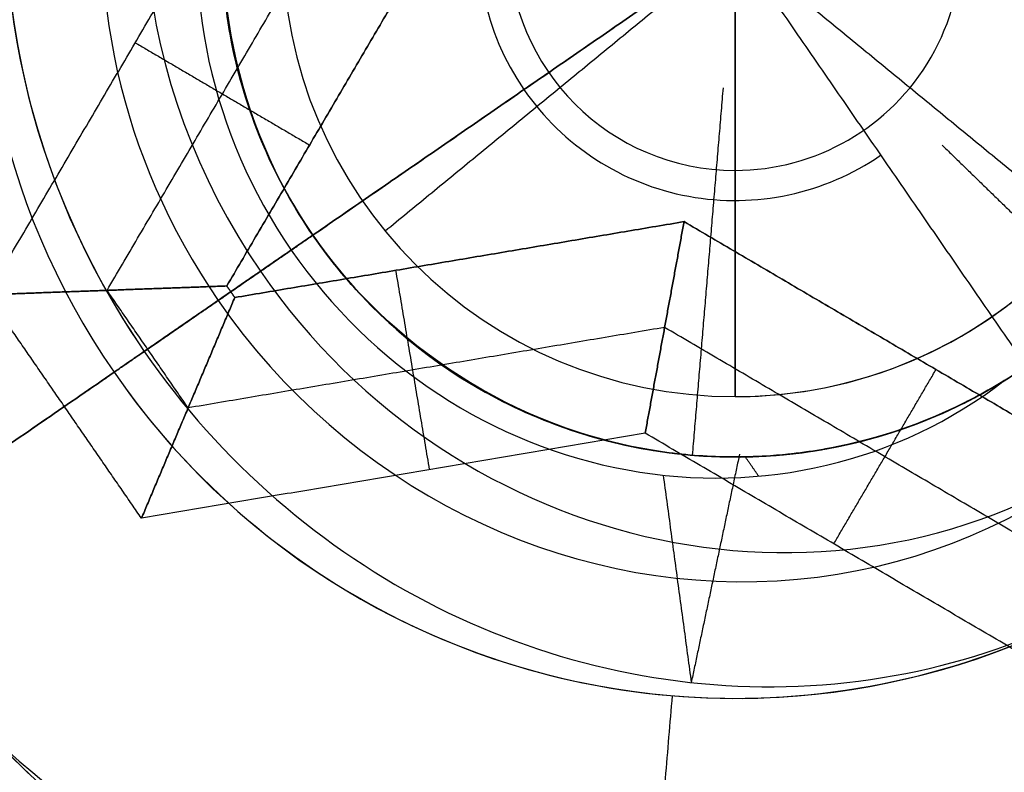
# Model space of a CAD drawing. Header units: millimetres. Extents: x -5.9 to 8.2, y -1.3 to -0.5.
# Tile 6 of 107: x -5.4027 to -5.3864, y -0.871 to -0.8585. Entities that reach past the tile are written whole.
import ezdxf

# ---------------------------------------------------------------- set-up
doc = ezdxf.new("R2010")
doc.units = ezdxf.units.MM
doc.header["$MEASUREMENT"] = 0
for name, color, linetype, true_color in [('IGES level 1', 7, 'Continuous', 0xffffff), ('IGES level 11', 7, 'Continuous', 0xffffff), ('IGES level 26', 7, 'Continuous', 0xcbd2ef)]:
    doc.layers.add(name, color=color, linetype=linetype, true_color=true_color)

msp = doc.modelspace()

# ---------------------------------------------------------------- linework, layer by layer
at = {"layer": 'IGES level 1'}
for centre, radius, start, end in [((-5.36583993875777, -0.8582795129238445, -10.16994323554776), 0.07600000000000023, 90, 270), ((-5.36583993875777, -0.8582795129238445, -10.16994323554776), 0.07600000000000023, 90, 270), ((-5.36583993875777, -0.8582795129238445, -10.14974041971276), 0.07599999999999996, 90.0000000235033, 269.9999999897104), ((-5.390839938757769, -0.8572795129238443, -10.26994323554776), 0.007500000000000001, 90, 270), ((-5.390839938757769, -0.8572795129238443, -10.16994323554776), 0.007500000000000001, 90, 270), ((-5.390839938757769, -0.8572795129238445, -10.21994323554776), 0.007499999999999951, 90.00000002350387, 269.9999999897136), ((-5.390839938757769, -0.8572795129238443, -10.26994323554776), 0.007500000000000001, 90, 270), ((-5.390839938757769, -0.8572795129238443, -10.16994323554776), 0.007500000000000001, 90, 270), ((-5.390839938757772, -0.8572795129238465, -10.16994323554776), 0.007500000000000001, 270, 90), ((-5.390839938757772, -0.8572795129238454, -10.26994323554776), 0.007500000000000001, 270, 90), ((-5.390839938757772, -0.8572795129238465, -10.16994323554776), 0.007500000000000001, 270, 90), ((-5.390839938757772, -0.8572795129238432, -10.26994323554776), 0.007500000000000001, 270, 90), ((-5.390839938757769, -0.8572795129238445, -10.21994323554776), 0.007499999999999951, 270, 90.00000002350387), ((-5.390839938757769, -0.8572795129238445, -10.27219646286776), 0.003750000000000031, 90.00000002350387, 270), ((-5.390839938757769, -0.8572795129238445, -10.27219646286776), 0.003750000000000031, 270, 90.00000002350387)]:
    msp.add_arc(centre, radius, start, end, dxfattribs=at)
for knots in [[0, 0, 0, 0, 0.250000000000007, 0.250000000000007, 0.375000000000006, 0.375000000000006, 0.500000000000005, 0.500000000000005, 0.625000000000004, 0.625000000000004, 0.750000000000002, 0.750000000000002, 0.875000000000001, 0.875000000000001, 1, 1, 1, 1], [4.141592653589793, 4.141592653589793, 4.141592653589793, 4.141592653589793, 4.3915926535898, 4.3915926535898, 4.516592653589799, 4.516592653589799, 4.641592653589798, 4.641592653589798, 4.766592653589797, 4.766592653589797, 4.891592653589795, 4.891592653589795, 5.016592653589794, 5.016592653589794, 5.141592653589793, 5.141592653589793, 5.141592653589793, 5.141592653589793]]:
    msp.add_open_spline([(-5.36583993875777, -0.9342795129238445, -10.14494593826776), (-5.386129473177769, -0.9342795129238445, -10.14494593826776), (-5.405654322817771, -0.9259488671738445, -10.14118365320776), (-5.426553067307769, -0.9050448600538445, -10.13535306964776), (-5.43215131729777, -0.8967448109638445, -10.13345355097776), (-5.43986452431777, -0.8782078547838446, -10.13071814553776), (-5.441851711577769, -0.8682114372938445, -10.12993876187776), (-5.44182806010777, -0.8481682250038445, -10.12994774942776), (-5.439779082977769, -0.8381094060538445, -10.13074914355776), (-5.43215354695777, -0.8198563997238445, -10.13345205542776), (-5.42650699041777, -0.8114631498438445, -10.13536655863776), (-5.41262842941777, -0.7975909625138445, -10.13923729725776), (-5.404269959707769, -0.7919625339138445, -10.14121392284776), (-5.38592148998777, -0.7843096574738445, -10.14407996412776), (-5.375982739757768, -0.7822795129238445, -10.14494593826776), (-5.36583993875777, -0.7822795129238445, -10.14494593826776)], degree=3, knots=knots, dxfattribs=at)
for points in [[(-5.390839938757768, -0.8572795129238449, -10.27444969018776), (-5.393738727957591, -0.8596584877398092, -10.27219646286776), (-5.396637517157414, -0.8620374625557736, -10.26994323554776)], [(-5.390839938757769, -0.8572795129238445, -10.27444969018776), (-5.390839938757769, -0.8610295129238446, -10.27219646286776), (-5.390839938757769, -0.8647795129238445, -10.26994323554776)], [(-5.390839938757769, -0.8647795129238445, -10.26994323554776), (-5.390839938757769, -0.8610295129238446, -10.27219646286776), (-5.390839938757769, -0.8572795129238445, -10.27444969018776)], [(-5.390839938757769, -0.8572795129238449, -10.27444969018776), (-5.387941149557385, -0.8596584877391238, -10.27219646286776), (-5.385042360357, -0.8620374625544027, -10.26994323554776)], [(-5.396637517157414, -0.8620374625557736, -10.26994323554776), (-5.396637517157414, -0.8620374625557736, -10.21994323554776), (-5.396637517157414, -0.8620374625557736, -10.16994323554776)], [(-5.390839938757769, -0.8647795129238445, -10.26994323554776), (-5.390839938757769, -0.8647795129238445, -10.21994323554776), (-5.390839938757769, -0.8647795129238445, -10.16994323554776)], [(-5.390839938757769, -0.8647795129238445, -10.16994323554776), (-5.390839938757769, -0.8647795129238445, -10.21994323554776), (-5.390839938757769, -0.8647795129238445, -10.26994323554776)]]:
    msp.add_open_spline(points, degree=2, dxfattribs=at)
at = {"layer": 'IGES level 11'}
for centre, radius, start, end in [((-5.36583993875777, -0.8582795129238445, -10.15494323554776), 0.073, 90, 270), ((-5.36583993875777, -0.8582795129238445, -10.16994323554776), 0.073, 90, 270), ((-5.36583993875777, -0.8582795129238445, -10.16244323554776), 0.07299999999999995, 90.000000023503, 269.9999999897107), ((-5.36583993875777, -0.8582795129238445, -10.16994323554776), 0.073, 90, 270), ((-5.36583993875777, -0.8582795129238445, -10.15494323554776), 0.073, 90, 270), ((-5.390839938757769, -0.8586958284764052, -10.1549432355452), 0.03150000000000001, 90, 270), ((-5.390839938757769, -0.8586958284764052, -10.1549432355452), 0.03150000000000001, 90, 270), ((-5.390839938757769, -0.8586958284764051, -10.1549432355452), 0.03150000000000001, 270, 90), ((-5.390839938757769, -0.8586958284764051, -10.1549432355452), 0.03150000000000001, 270, 90), ((-5.390839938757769, -0.8586958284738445, -10.16219323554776), 0.02424999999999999, 90.00000002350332, 269.999999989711), ((-5.390839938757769, -0.8586958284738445, -10.16219323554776), 0.02424999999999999, 270, 90.00000001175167), ((-5.390839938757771, -0.8586958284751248, -10.16944323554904), 0.0169999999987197, 90, 270.000000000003), ((-5.390839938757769, -0.8586958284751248, -10.16994323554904), 0.0169999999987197, 90, 270), ((-5.390839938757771, -0.8586958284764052, -10.1694432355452), 0.017, 90, 270), ((-5.390839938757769, -0.8586958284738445, -10.16969323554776), 0.01700000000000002, 90.00000002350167, 269.9999999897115), ((-5.390839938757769, -0.8586958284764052, -10.1699432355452), 0.017, 90, 270), ((-5.390839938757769, -0.8586958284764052, -10.1699432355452), 0.017, 270, 90), ((-5.390839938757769, -0.8586958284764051, -10.1694432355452), 0.017, 270, 90), ((-5.390839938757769, -0.8586958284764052, -10.16994323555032), 0.017, 270, 90), ((-5.390839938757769, -0.8586958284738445, -10.16969323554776), 0.01700000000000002, 270, 90.00000001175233), ((-5.390839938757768, -0.8586958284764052, -10.16944323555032), 0.017, 270, 90)]:
    msp.add_arc(centre, radius, start, end, dxfattribs=at)
at = {"layer": 'IGES level 26'}
for centre, radius, start, end in [((-5.390839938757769, -0.8572795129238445, -10.15494323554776), 0.0235, 34.58554460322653, 214.5855446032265), ((-5.390839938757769, -0.8572795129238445, -10.15494323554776), 0.02350000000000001, 34.58554460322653, 214.5855446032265), ((-5.390839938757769, -0.8572795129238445, -10.15894323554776), 0.0235, 34.58554460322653, 214.5855446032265), ((-5.390839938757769, -0.8572795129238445, -10.15694323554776), 0.02350000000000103, 34.58554462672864, 214.585544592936), ((-5.390839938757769, -0.8572795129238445, -10.15894323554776), 0.02350000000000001, 34.58554460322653, 214.5855446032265), ((-5.390839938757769, -0.8572795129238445, -10.16444323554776), 0.0180000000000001, 34.58554462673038, 214.5855445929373), ((-5.390839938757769, -0.8572795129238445, -10.15894323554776), 0.02350000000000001, 214.5855446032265, 34.58554460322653), ((-5.390839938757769, -0.8572795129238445, -10.15894323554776), 0.02350000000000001, 214.5855446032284, 34.58554460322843), ((-5.390839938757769, -0.8572795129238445, -10.15494323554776), 0.02350000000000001, 214.5855446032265, 34.58554460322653), ((-5.390839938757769, -0.8572795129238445, -10.15694323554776), 0.02350000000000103, 214.5855446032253, 34.58554462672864), ((-5.390839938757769, -0.8572795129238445, -10.15494323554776), 0.02350000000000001, 214.5855446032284, 34.58554460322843), ((-5.390839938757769, -0.8572795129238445, -10.16994323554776), 0.0125, 34.58554460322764, 214.5855446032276), ((-5.390839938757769, -0.8572795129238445, -10.16994323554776), 0.0125, 34.58554460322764, 214.5855446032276), ((-5.390839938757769, -0.8572795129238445, -10.19494323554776), 0.0125, 34.58554460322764, 214.5855446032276), ((-5.390839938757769, -0.8572795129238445, -10.18244323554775), 0.01249999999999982, 34.58554462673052, 214.5855445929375), ((-5.390839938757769, -0.8572795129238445, -10.19494323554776), 0.0125, 34.58554460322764, 214.5855446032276), ((-5.390839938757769, -0.8572795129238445, -10.16444323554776), 0.0180000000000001, 214.585544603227, 34.58554461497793), ((-5.390839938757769, -0.8572795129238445, -10.22994323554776), 0.0085, 34.58554460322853, 214.5855446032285), ((-5.390839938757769, -0.8572795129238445, -10.21694323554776), 0.008500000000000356, 34.58554462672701, 214.5855445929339), ((-5.390839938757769, -0.8572795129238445, -10.20594323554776), 0.008500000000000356, 34.58554462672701, 214.5855445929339), ((-5.390839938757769, -0.8572795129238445, -10.19494323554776), 0.0085, 34.58554460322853, 214.5855446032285), ((-5.390839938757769, -0.8572795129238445, -10.19494323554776), 0.008500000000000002, 34.58554460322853, 214.5855446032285), ((-5.390839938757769, -0.8572795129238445, -10.22994323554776), 0.008500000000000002, 34.58554460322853, 214.5855446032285), ((-5.390839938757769, -0.8572795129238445, -10.22624132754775), 0.008500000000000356, 96.8719803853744, 214.5855445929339), ((-5.390839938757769, -0.8572795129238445, -10.19494323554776), 0.0125, 214.5855446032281, 34.58554460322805), ((-5.390839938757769, -0.8572795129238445, -10.16994323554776), 0.0125, 214.5855446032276, 34.58554460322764), ((-5.390839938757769, -0.8572795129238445, -10.18244323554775), 0.01249999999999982, 214.5855446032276, 34.58554462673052), ((-5.390839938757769, -0.8572795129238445, -10.16994323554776), 0.0125, 214.5855446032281, 34.58554460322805), ((-5.390839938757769, -0.8572795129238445, -10.19494323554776), 0.0125, 214.5855446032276, 34.58554460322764), ((-5.390839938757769, -0.8572795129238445, -10.22994323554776), 0.008500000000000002, 214.5855446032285, 34.58554460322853), ((-5.390839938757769, -0.8572795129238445, -10.19494323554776), 0.008500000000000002, 214.5855446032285, 34.58554460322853), ((-5.390839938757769, -0.8572795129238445, -10.20594323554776), 0.008500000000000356, 214.5855446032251, 34.58554462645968), ((-5.390839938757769, -0.8572795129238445, -10.21694323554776), 0.008500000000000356, 214.5855446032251, 34.58554462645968), ((-5.390839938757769, -0.8572795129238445, -10.22994323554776), 0.008500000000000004, 214.5855446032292, 34.58554460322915), ((-5.390839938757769, -0.8572795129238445, -10.19494323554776), 0.008500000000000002, 214.5855446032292, 34.58554460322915), ((-5.390839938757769, -0.8572795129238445, -10.24244323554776), 0.004249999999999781, 34.58554462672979, 214.5855446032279), ((-5.390839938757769, -0.8572795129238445, -10.24244323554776), 0.004249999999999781, 214.5855446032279, 304.5855446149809), ((-5.390839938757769, -0.8572795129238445, -10.22624132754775), 0.008500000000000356, 214.5855446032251, 333.9687805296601)]:
    msp.add_arc(centre, radius, start, end, dxfattribs=at)
at = {"layer": 'IGES level 26', "extrusion": (0.2534221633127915, 0.1747298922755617, 0.9514445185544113)}
for centre in [(2.35425437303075, 1.53899033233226, -11.24203825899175), (2.35425437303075, 1.542376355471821, -11.23157236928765), (2.35425437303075, 1.545762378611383, -11.22110647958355)]:
    msp.add_arc(centre, 0.0125, 270, 90, dxfattribs=at)
at = {"layer": 'IGES level 26', "extrusion": (0.2534221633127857, 0.1747298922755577, 0.9514445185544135)}
for centre in [(2.35425437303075, 1.545762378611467, -11.22110647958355), (2.35425437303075, 1.542376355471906, -11.23157236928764), (2.35425437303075, 1.538990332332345, -11.24203825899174)]:
    msp.add_arc(centre, 0.0125, 270, 90.00000000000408, dxfattribs=at)
at = {"layer": 'IGES level 26', "extrusion": (0.2534221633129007, 0.1747298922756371, 0.9514445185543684)}
for start, end in [(270.000000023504, 89.99999998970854), (90, 270.0000000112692)]:
    msp.add_arc((2.354254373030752, 1.538990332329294, -11.2434216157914), 0.01048784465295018, start, end, dxfattribs=at)
at = {"layer": 'IGES level 26', "extrusion": (0.2534221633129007, 0.1747298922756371, 0.9514445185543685)}
for start, end in [(270.0000000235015, 89.99999998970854), (90, 270.0000000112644)]:
    msp.add_arc((2.354254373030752, 1.542376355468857, -11.2329557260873), 0.01048784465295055, start, end, dxfattribs=at)
at = {"layer": 'IGES level 26', "extrusion": (0.2534221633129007, 0.1747298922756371, 0.9514445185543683)}
for start, end in [(270.0000000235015, 89.99999998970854), (90, 270.0000000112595)]:
    msp.add_arc((2.354254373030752, 1.545762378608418, -11.22248983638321), 0.01048784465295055, start, end, dxfattribs=at)
at = {"layer": 'IGES level 26', "extrusion": (0.2534221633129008, 0.1747298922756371, 0.9514445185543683)}
for centre, radius, start, end in [((2.35425437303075, 1.545762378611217, -11.21972312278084), 0.01048784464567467, 269.9999999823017, 89.99999999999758), ((2.35425437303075, 1.542376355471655, -11.23018901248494), 0.01048784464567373, 269.9999999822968, 90), ((2.35425437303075, 1.538990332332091, -11.24065490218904), 0.01048784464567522, 269.9999999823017, 89.99999999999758), ((2.35425437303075, 1.538990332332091, -11.24065490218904), 0.01048784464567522, 90.00000001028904, 269.9999999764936), ((2.35425437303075, 1.542376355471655, -11.23018901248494), 0.01048784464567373, 90.00000001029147, 269.9999999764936), ((2.35425437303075, 1.545762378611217, -11.21972312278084), 0.01048784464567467, 90.00000001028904, 269.9999999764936)]:
    msp.add_arc(centre, radius, start, end, dxfattribs=at)
at = {"layer": 'IGES level 26', "extrusion": (0.2534221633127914, 0.1747298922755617, 0.9514445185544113)}
for centre in [(2.354254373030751, 1.545762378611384, -11.22110647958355), (2.354254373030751, 1.542376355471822, -11.23157236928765), (2.354254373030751, 1.538990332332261, -11.24203825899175)]:
    msp.add_arc(centre, 0.0125, 89.99999999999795, 270, dxfattribs=at)
at = {"layer": 'IGES level 26', "extrusion": (0.2534221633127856, 0.1747298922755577, 0.9514445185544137)}
for centre in [(2.354254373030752, 1.538990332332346, -11.24203825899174), (2.354254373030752, 1.542376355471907, -11.23157236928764), (2.354254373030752, 1.545762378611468, -11.22110647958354)]:
    msp.add_arc(centre, 0.0125, 90, 270.000000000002, dxfattribs=at)
at = {"layer": 'IGES level 26', "extrusion": (0.2534221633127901, 0.1747298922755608, 0.9514445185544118)}
msp.add_arc((2.354254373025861, 1.538990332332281, -11.24478825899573), 0.008500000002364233, 357.0747289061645, 90.000000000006, dxfattribs=at)
at = {"layer": 'IGES level 26', "extrusion": (0.2534221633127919, 0.174729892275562, 0.951444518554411)}
for centre, radius in [((2.35425437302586, 1.542376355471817, -11.23432236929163), 0.008500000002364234), ((2.35425437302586, 1.545762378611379, -11.22385647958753), 0.008500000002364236)]:
    msp.add_arc(centre, radius, 357.0747289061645, 90, dxfattribs=at)
at = {"layer": 'IGES level 26', "extrusion": (0.2534207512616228, 0.1747289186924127, 0.9514450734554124)}
msp.add_arc((2.354254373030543, 1.539010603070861, -11.24478546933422), 0.008500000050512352, 357.0747427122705, 89.99999998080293, dxfattribs=at)
at = {"layer": 'IGES level 26', "extrusion": (0.2534207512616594, 0.1747289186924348, 0.9514450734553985)}
msp.add_arc((2.354254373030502, 1.542396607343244, -11.23431957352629), 0.008500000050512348, 357.0747427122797, 89.99999998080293, dxfattribs=at)
at = {"layer": 'IGES level 26', "extrusion": (0.2534207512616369, 0.1747289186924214, 0.951445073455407)}
msp.add_arc((2.354254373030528, 1.545782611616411, -11.22385367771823), 0.008500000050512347, 357.0747427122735, 89.99999998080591, dxfattribs=at)
at = {"layer": 'IGES level 26', "extrusion": (0.2534207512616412, 0.1747289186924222, 0.9514450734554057)}
msp.add_arc((2.354254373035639, 1.545782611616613, -11.22385367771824), 0.008500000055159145, 90.00000000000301, 182.9252572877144, dxfattribs=at)
at = {"layer": 'IGES level 26', "extrusion": (0.2534207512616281, 0.1747289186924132, 0.951445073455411)}
msp.add_arc((2.354254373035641, 1.54239660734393, -11.23431957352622), 0.008500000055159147, 90, 182.9252572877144, dxfattribs=at)
at = {"layer": 'IGES level 26', "extrusion": (0.2534207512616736, 0.1747289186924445, 0.9514450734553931)}
msp.add_arc((2.354254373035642, 1.539010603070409, -11.24478546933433), 0.008500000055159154, 89.99999999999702, 182.9252572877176, dxfattribs=at)
at = {"layer": 'IGES level 26', "extrusion": (0.2534221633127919, 0.1747298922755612, 0.9514445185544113)}
msp.add_arc((2.35425437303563, 1.53899033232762, -11.24478825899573), 0.008500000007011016, 90.00000006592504, 182.9252711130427, dxfattribs=at)
at = {"layer": 'IGES level 26', "extrusion": (0.2534221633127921, 0.1747298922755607, 0.9514445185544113)}
msp.add_arc((2.354254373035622, 1.542376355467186, -11.23432236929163), 0.008500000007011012, 90.00000006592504, 182.9252711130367, dxfattribs=at)
at = {"layer": 'IGES level 26', "extrusion": (0.2534221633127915, 0.1747298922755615, 0.9514445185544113)}
msp.add_arc((2.354254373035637, 1.545762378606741, -11.22385647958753), 0.008500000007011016, 90.00000006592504, 182.9252711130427, dxfattribs=at)
at = {"layer": 'IGES level 26'}
for points in [[(-5.396601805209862, -0.8489227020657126, -10.16744323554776), (-5.39083993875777, -0.8572795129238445, -10.16744323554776), (-5.385078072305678, -0.8656363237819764, -10.16744323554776)], [(-5.382483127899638, -0.8515176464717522, -10.16744323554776), (-5.39083993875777, -0.8572795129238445, -10.16744323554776), (-5.399196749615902, -0.8630413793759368, -10.16744323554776)], [(-5.403231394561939, -0.8630902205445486, -10.15494323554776), (-5.401088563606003, -0.8594399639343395, -10.15494323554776), (-5.398945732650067, -0.8557897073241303, -10.15494323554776)], [(-5.403231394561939, -0.8630902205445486, -10.15494323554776), (-5.401088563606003, -0.8594399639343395, -10.15494323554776), (-5.398945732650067, -0.8557897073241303, -10.15494323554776)], [(-5.401247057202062, -0.8630179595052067, -10.16119323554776), (-5.399219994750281, -0.8595649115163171, -10.16119323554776), (-5.397192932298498, -0.8561118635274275, -10.16119323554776)], [(-5.395440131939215, -0.8564340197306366, -10.16744323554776), (-5.39735142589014, -0.8596898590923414, -10.16744323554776), (-5.399262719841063, -0.8629456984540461, -10.16744323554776)], [(-5.399262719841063, -0.8629456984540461, -10.16744323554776), (-5.39735142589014, -0.8596898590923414, -10.16744323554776), (-5.395440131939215, -0.8564340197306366, -10.16744323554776)], [(-5.397837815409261, -0.8621044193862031, -10.22994323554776), (-5.394338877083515, -0.8596919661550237, -10.24244323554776), (-5.390839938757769, -0.8572795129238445, -10.25494323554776)], [(-5.390839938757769, -0.8572795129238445, -10.25494323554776), (-5.394338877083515, -0.8596919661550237, -10.24244323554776), (-5.397837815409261, -0.8621044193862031, -10.22994323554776)], [(-5.400779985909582, -0.8589143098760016, -10.15494323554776), (-5.399335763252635, -0.8597621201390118, -10.16119323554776), (-5.397891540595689, -0.8606099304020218, -10.16744323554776)], [(-5.391039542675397, -0.8596617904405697, -10.24791198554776), (-5.3912945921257, -0.8627058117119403, -10.23892761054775), (-5.391549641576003, -0.8657498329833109, -10.22994323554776)], [(-5.387410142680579, -0.8606107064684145, -10.24088073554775), (-5.386076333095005, -0.8619061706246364, -10.23541198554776), (-5.384742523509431, -0.8632016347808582, -10.22994323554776)], [(-5.39913077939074, -0.8631370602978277, -10.16744323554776), (-5.395408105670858, -0.862508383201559, -10.16744323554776), (-5.391685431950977, -0.8618797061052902, -10.16744323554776)], [(-5.391685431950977, -0.8618797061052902, -10.16744323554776), (-5.395408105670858, -0.862508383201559, -10.16744323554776), (-5.39913077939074, -0.8631370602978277, -10.16744323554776)], [(-5.391685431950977, -0.8618797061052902, -10.16744323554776), (-5.39200758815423, -0.8636325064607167, -10.16119323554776), (-5.392329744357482, -0.8653853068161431, -10.15494323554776)], [(-5.392329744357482, -0.8653853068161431, -10.15494323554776), (-5.39200758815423, -0.8636325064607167, -10.16119323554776), (-5.391685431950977, -0.8618797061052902, -10.16744323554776)], [(-5.391685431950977, -0.8618797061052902, -10.16744323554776), (-5.388429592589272, -0.8637910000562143, -10.16744323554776), (-5.385173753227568, -0.8657022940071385, -10.16744323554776)], [(-5.385173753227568, -0.8657022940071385, -10.16744323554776), (-5.388429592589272, -0.8637910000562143, -10.16744323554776), (-5.391685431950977, -0.8618797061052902, -10.16744323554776)], [(-5.397837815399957, -0.8621044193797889, -10.19494323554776), (-5.399484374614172, -0.8632396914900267, -10.19494323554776), (-5.401130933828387, -0.8643749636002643, -10.19494323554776)], [(-5.400631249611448, -0.8640304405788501, -10.19659548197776), (-5.399234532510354, -0.8630674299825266, -10.19609035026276), (-5.397837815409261, -0.8621044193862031, -10.19558521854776)], [(-5.400631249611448, -0.8640304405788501, -10.20759548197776), (-5.399234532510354, -0.8630674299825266, -10.20709035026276), (-5.397837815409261, -0.8621044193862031, -10.20658521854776)], [(-5.400631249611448, -0.8640304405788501, -10.21859548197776), (-5.399234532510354, -0.8630674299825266, -10.21809035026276), (-5.397837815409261, -0.8621044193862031, -10.21758521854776)], [(-5.397837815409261, -0.8621044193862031, -10.21758521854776), (-5.399234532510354, -0.8630674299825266, -10.21809035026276), (-5.400631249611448, -0.8640304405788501, -10.21859548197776)], [(-5.397837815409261, -0.8621044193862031, -10.20658521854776), (-5.399234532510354, -0.8630674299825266, -10.20709035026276), (-5.400631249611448, -0.8640304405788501, -10.20759548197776)], [(-5.397837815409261, -0.8621044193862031, -10.19558521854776), (-5.399234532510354, -0.8630674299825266, -10.19609035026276), (-5.400631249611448, -0.8640304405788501, -10.19659548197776)], [(-5.39783781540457, -0.8621044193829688, -10.22258357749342), (-5.398016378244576, -0.862227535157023, -10.22251340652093), (-5.398194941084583, -0.8623506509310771, -10.22244323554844)], [(-5.39783781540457, -0.8621044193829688, -10.21158357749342), (-5.398016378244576, -0.862227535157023, -10.21151340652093), (-5.398194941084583, -0.8623506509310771, -10.21144323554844)], [(-5.39783781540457, -0.8621044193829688, -10.20058357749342), (-5.398016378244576, -0.862227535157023, -10.20051340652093), (-5.398194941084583, -0.8623506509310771, -10.20044323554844)], [(-5.397837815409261, -0.8621044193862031, -10.19494323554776), (-5.397837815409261, -0.8621044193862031, -10.19526422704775), (-5.397837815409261, -0.8621044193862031, -10.19558521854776)], [(-5.397837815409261, -0.8621044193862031, -10.20058357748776), (-5.397837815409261, -0.8621044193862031, -10.20358439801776), (-5.397837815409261, -0.8621044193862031, -10.20658521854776)], [(-5.397837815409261, -0.8621044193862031, -10.21158357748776), (-5.397837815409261, -0.8621044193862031, -10.21458439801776), (-5.397837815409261, -0.8621044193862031, -10.21758521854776)], [(-5.397837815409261, -0.8621044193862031, -10.22258357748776), (-5.397837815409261, -0.8621044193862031, -10.22626340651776), (-5.397837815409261, -0.8621044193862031, -10.22994323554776)], [(-5.397837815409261, -0.8621044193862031, -10.22258357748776), (-5.397837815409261, -0.8621044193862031, -10.22626340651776), (-5.397837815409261, -0.8621044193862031, -10.22994323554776)], [(-5.397837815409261, -0.8621044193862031, -10.21158357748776), (-5.397837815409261, -0.8621044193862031, -10.21458439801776), (-5.397837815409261, -0.8621044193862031, -10.21758521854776)], [(-5.397837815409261, -0.8621044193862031, -10.20058357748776), (-5.397837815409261, -0.8621044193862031, -10.20358439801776), (-5.397837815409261, -0.8621044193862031, -10.20658521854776)], [(-5.397837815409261, -0.8621044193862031, -10.19558521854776), (-5.397837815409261, -0.8621044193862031, -10.19526422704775), (-5.397837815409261, -0.8621044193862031, -10.19494323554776)], [(-5.400631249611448, -0.8640304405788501, -10.19659548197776), (-5.399413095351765, -0.8631905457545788, -10.1985193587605), (-5.398194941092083, -0.8623506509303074, -10.20044323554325)], [(-5.400631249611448, -0.8640304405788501, -10.20759548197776), (-5.399413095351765, -0.8631905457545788, -10.2095193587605), (-5.398194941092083, -0.8623506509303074, -10.21144323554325)], [(-5.400631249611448, -0.8640304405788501, -10.21859548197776), (-5.399413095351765, -0.8631905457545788, -10.2205193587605), (-5.398194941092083, -0.8623506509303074, -10.22244323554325)], [(-5.398194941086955, -0.8623506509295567, -10.22244323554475), (-5.399413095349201, -0.8631905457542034, -10.22051935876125), (-5.400631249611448, -0.8640304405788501, -10.21859548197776)], [(-5.398194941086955, -0.8623506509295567, -10.21144323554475), (-5.399413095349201, -0.8631905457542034, -10.20951935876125), (-5.400631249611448, -0.8640304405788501, -10.20759548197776)], [(-5.398194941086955, -0.8623506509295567, -10.20044323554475), (-5.399413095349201, -0.8631905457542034, -10.19851935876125), (-5.400631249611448, -0.8640304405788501, -10.19659548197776)], [(-5.395902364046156, -0.8659886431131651, -10.15494323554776), (-5.396181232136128, -0.8643373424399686, -10.16119323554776), (-5.396460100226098, -0.8626860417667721, -10.16744323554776)], [(-5.399262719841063, -0.8629456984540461, -10.16744323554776), (-5.401247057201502, -0.8630179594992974, -10.16119323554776), (-5.403231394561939, -0.8630902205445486, -10.15494323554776)], [(-5.403231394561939, -0.8630902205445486, -10.15494323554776), (-5.401247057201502, -0.8630179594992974, -10.16119323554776), (-5.399262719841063, -0.8629456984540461, -10.16744323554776)], [(-5.399262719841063, -0.8629456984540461, -10.16744323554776), (-5.399196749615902, -0.8630413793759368, -10.16744323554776), (-5.39913077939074, -0.8631370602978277, -10.16744323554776)], [(-5.39913077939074, -0.8631370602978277, -10.16744323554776), (-5.399196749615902, -0.8630413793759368, -10.16744323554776), (-5.399262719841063, -0.8629456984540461, -10.16744323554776)], [(-5.400677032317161, -0.8667949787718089, -10.15494323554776), (-5.40195421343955, -0.8649425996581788, -10.15494323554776), (-5.403231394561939, -0.8630902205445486, -10.15494323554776)], [(-5.400677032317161, -0.8667949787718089, -10.15494323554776), (-5.40195421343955, -0.8649425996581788, -10.15494323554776), (-5.403231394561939, -0.8630902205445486, -10.15494323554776)], [(-5.40195421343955, -0.8649425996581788, -10.15494323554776), (-5.400575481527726, -0.8639919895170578, -10.16119323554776), (-5.399196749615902, -0.8630413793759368, -10.16744323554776)], [(-5.399903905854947, -0.8649660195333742, -10.16119323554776), (-5.400575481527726, -0.8639919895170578, -10.16119323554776), (-5.401247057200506, -0.8630179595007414, -10.16119323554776)], [(-5.39913077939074, -0.8631370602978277, -10.16744323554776), (-5.39990390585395, -0.8649660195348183, -10.16119323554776), (-5.400677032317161, -0.8667949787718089, -10.15494323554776)], [(-5.400677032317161, -0.8667949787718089, -10.15494323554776), (-5.39990390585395, -0.8649660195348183, -10.16119323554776), (-5.39913077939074, -0.8631370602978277, -10.16744323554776)], [(-5.392007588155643, -0.8636325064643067, -10.16119323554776), (-5.395955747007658, -0.864299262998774, -10.16119323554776), (-5.399903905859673, -0.8649660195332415, -10.16119323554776)], [(-5.385101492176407, -0.8676866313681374, -10.16119323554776), (-5.388554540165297, -0.865659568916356, -10.16119323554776), (-5.392007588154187, -0.8636325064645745, -10.16119323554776)], [(-5.410187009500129, -0.87061896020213, -10.15894323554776), (-5.40565897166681, -0.8674969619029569, -10.16444323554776), (-5.401130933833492, -0.8643749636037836, -10.16994323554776)], [(-5.401130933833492, -0.8643749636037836, -10.16994323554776), (-5.40565897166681, -0.8674969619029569, -10.16444323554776), (-5.410187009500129, -0.87061896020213, -10.15894323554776)], [(-5.401130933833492, -0.8643749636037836, -10.16994323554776), (-5.401130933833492, -0.8643749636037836, -10.18244323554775), (-5.401130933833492, -0.8643749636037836, -10.19494323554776)], [(-5.401130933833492, -0.8643749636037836, -10.19494323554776), (-5.401130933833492, -0.8643749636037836, -10.18244323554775), (-5.401130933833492, -0.8643749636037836, -10.16994323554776)], [(-5.389205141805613, -0.8672195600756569, -10.15494323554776), (-5.388357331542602, -0.8657753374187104, -10.16119323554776), (-5.387509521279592, -0.8643311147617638, -10.16744323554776)], [(-5.410187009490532, -0.8706189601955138, -10.15494323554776), (-5.40607061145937, -0.8677807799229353, -10.15494323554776), (-5.401954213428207, -0.8649425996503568, -10.15494323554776)], [(-5.392329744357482, -0.8653853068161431, -10.15494323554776), (-5.396503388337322, -0.866090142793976, -10.15494323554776), (-5.400677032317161, -0.8667949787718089, -10.15494323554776)], [(-5.392329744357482, -0.8653853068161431, -10.15494323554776), (-5.396503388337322, -0.866090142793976, -10.15494323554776), (-5.400677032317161, -0.8667949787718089, -10.15494323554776)], [(-5.385029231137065, -0.8696709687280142, -10.15494323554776), (-5.388679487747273, -0.8675281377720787, -10.15494323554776), (-5.392329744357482, -0.8653853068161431, -10.15494323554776)], [(-5.385029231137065, -0.8696709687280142, -10.15494323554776), (-5.388679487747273, -0.8675281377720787, -10.15494323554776), (-5.392329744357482, -0.8653853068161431, -10.15494323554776)], [(-5.390766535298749, -0.8657326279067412, -10.21842233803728), (-5.391166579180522, -0.8676249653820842, -10.21921229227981), (-5.391566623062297, -0.8695173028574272, -10.22000224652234)], [(-5.39076653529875, -0.8657326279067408, -10.20742233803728), (-5.391166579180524, -0.8676249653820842, -10.20821229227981), (-5.391566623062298, -0.8695173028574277, -10.20900224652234)], [(-5.39076653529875, -0.8657326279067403, -10.19642233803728), (-5.391166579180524, -0.8676249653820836, -10.19721229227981), (-5.391566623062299, -0.8695173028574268, -10.19800224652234)], [(-5.391549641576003, -0.8657498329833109, -10.19637502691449), (-5.391549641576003, -0.8657498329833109, -10.19565913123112), (-5.391549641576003, -0.8657498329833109, -10.19494323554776)], [(-5.391549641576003, -0.8657498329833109, -10.20737502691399), (-5.391549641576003, -0.8657498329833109, -10.20448215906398), (-5.391549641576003, -0.8657498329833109, -10.20158929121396)], [(-5.391549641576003, -0.8657498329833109, -10.21837502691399), (-5.391549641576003, -0.8657498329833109, -10.21548215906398), (-5.391549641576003, -0.8657498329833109, -10.21258929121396)], [(-5.391549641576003, -0.8657498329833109, -10.22994323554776), (-5.391549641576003, -0.8657498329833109, -10.22676626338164), (-5.391549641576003, -0.8657498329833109, -10.22358929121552)], [(-5.390448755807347, -0.8660982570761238, -10.22381823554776), (-5.390558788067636, -0.8659386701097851, -10.22381823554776), (-5.390668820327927, -0.8657790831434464, -10.22381823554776)], [(-5.390448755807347, -0.8660982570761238, -10.21281823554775), (-5.390558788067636, -0.8659386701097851, -10.21281823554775), (-5.390668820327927, -0.8657790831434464, -10.21281823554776)], [(-5.390448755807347, -0.8660982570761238, -10.20181823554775), (-5.390558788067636, -0.8659386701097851, -10.20181823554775), (-5.390668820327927, -0.8657790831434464, -10.20181823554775)], [(-5.392031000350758, -0.8660816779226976, -10.20139987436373), (-5.391798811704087, -0.8677994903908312, -10.19970106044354), (-5.391566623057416, -0.8695173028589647, -10.19800224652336)], [(-5.392031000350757, -0.8660816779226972, -10.21239987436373), (-5.391798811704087, -0.8677994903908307, -10.21070106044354), (-5.391566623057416, -0.8695173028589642, -10.20900224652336)], [(-5.392031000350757, -0.8660816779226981, -10.22339987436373), (-5.391798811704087, -0.8677994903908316, -10.22170106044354), (-5.391566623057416, -0.8695173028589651, -10.22000224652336)], [(-5.391883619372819, -0.869735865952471, -10.16994323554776), (-5.392342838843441, -0.8752166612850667, -10.16444323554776), (-5.392802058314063, -0.8806974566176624, -10.15894323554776)], [(-5.391883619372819, -0.869735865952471, -10.19494323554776), (-5.391883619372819, -0.869735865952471, -10.18244323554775), (-5.391883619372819, -0.869735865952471, -10.16994323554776)]]:
    msp.add_open_spline(points, degree=2, dxfattribs=at)
for points, knots in [([(-5.397837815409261, -0.8621044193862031, -10.21758521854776), (-5.399085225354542, -0.8602952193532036, -10.21758521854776), (-5.399662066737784, -0.8578564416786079, -10.21778982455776), (-5.399018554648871, -0.8548858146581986, -10.21830133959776), (-5.398927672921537, -0.8546173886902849, -10.21835578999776), (-5.398561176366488, -0.853690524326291, -10.21855209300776), (-5.398323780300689, -0.8532092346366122, -10.21866342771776), (-5.397407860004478, -0.8517647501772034, -10.21903698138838), (-5.396516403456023, -0.8507937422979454, -10.21933874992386), (-5.395301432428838, -0.8500445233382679, -10.21969323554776)], [2, 2, 2, 2, 2.500000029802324, 2.500000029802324, 2.625000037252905, 2.625000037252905, 2.750000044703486, 2.750000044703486, 3, 3, 3, 3]), ([(-5.397837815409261, -0.8621044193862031, -10.20658521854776), (-5.399085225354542, -0.8602952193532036, -10.20658521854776), (-5.399662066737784, -0.8578564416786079, -10.20678982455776), (-5.399018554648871, -0.8548858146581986, -10.20730133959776), (-5.398927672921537, -0.8546173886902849, -10.20735578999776), (-5.398561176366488, -0.853690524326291, -10.20755209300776), (-5.398323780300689, -0.8532092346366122, -10.20766342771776), (-5.397407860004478, -0.8517647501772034, -10.20803698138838), (-5.396516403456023, -0.8507937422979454, -10.20833874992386), (-5.395301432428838, -0.8500445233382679, -10.20869323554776)], [2, 2, 2, 2, 2.500000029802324, 2.500000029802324, 2.625000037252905, 2.625000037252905, 2.750000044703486, 2.750000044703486, 3, 3, 3, 3]), ([(-5.395301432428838, -0.8500445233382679, -10.19769323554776), (-5.396516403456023, -0.8507937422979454, -10.19733874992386), (-5.397407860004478, -0.8517647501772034, -10.19703698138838), (-5.398323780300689, -0.8532092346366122, -10.19666342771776), (-5.398561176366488, -0.853690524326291, -10.19655209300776), (-5.398927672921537, -0.8546173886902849, -10.19635578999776), (-5.399018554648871, -0.8548858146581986, -10.19630133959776), (-5.399662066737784, -0.8578564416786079, -10.19578982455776), (-5.399085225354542, -0.8602952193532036, -10.19558521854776), (-5.397837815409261, -0.8621044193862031, -10.19558521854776)], [2, 2, 2, 2, 2.249999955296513, 2.249999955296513, 2.374999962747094, 2.374999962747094, 2.499999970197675, 2.499999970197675, 3, 3, 3, 3]), ([(-5.397837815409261, -0.8621044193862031, -10.19558521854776), (-5.39846159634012, -0.861199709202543, -10.19558521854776), (-5.398925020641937, -0.8601467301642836, -10.19563637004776), (-5.399279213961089, -0.8584472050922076, -10.19578982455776), (-5.399340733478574, -0.8578613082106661, -10.19585376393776), (-5.399339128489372, -0.856674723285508, -10.19600721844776), (-5.399237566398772, -0.8558968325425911, -10.19612725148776), (-5.398786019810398, -0.8538123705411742, -10.1964861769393), (-5.39773137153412, -0.8515429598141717, -10.19698424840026), (-5.395301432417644, -0.8500445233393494, -10.19769323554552)], [6.763444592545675, 6.763444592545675, 6.763444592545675, 6.763444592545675, 7.013444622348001, 7.013444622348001, 7.138444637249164, 7.138444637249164, 7.263444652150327, 7.263444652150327, 7.763444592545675, 7.763444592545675, 7.763444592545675, 7.763444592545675]), ([(-5.397837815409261, -0.8621044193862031, -10.20658521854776), (-5.39846159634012, -0.861199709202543, -10.20658521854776), (-5.398925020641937, -0.8601467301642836, -10.20663637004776), (-5.399279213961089, -0.8584472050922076, -10.20678982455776), (-5.399340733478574, -0.8578613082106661, -10.20685376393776), (-5.399339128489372, -0.856674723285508, -10.20700721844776), (-5.399237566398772, -0.8558968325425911, -10.20712725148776), (-5.398786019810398, -0.8538123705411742, -10.2074861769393), (-5.39773137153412, -0.8515429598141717, -10.20798424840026), (-5.395301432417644, -0.8500445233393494, -10.20869323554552)], [6.763444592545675, 6.763444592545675, 6.763444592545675, 6.763444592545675, 7.013444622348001, 7.013444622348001, 7.138444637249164, 7.138444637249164, 7.263444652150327, 7.263444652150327, 7.763444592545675, 7.763444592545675, 7.763444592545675, 7.763444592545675]), ([(-5.397837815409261, -0.8621044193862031, -10.21758521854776), (-5.39846159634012, -0.861199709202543, -10.21758521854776), (-5.398925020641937, -0.8601467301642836, -10.21763637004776), (-5.399279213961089, -0.8584472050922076, -10.21778982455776), (-5.399340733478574, -0.8578613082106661, -10.21785376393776), (-5.399339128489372, -0.856674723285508, -10.21800721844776), (-5.399237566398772, -0.8558968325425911, -10.21812725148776), (-5.398786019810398, -0.8538123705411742, -10.2184861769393), (-5.39773137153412, -0.8515429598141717, -10.21898424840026), (-5.395301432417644, -0.8500445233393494, -10.21969323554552)], [6.763444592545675, 6.763444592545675, 6.763444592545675, 6.763444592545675, 7.013444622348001, 7.013444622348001, 7.138444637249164, 7.138444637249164, 7.263444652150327, 7.263444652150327, 7.763444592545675, 7.763444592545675, 7.763444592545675, 7.763444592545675]), ([(-5.397837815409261, -0.8621044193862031, -10.19558521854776), (-5.397214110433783, -0.8630090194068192, -10.19558521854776), (-5.39639480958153, -0.8638165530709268, -10.19563637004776), (-5.394932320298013, -0.8647519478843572, -10.19578982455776), (-5.39440658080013, -0.8650178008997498, -10.19585376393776), (-5.393296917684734, -0.8654382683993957, -10.19600721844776), (-5.392533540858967, -0.8656199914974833, -10.19612727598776), (-5.390425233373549, -0.865939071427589, -10.19648607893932), (-5.387929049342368, -0.8657606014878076, -10.19698415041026), (-5.385664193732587, -0.86402203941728, -10.19769323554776)], [6.141592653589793, 6.141592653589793, 6.141592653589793, 6.141592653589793, 6.391592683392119, 6.391592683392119, 6.516592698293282, 6.516592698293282, 6.641592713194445, 6.641592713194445, 7.141592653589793, 7.141592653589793, 7.141592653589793, 7.141592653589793]), ([(-5.397837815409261, -0.8621044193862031, -10.20658521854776), (-5.397214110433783, -0.8630090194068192, -10.20658521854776), (-5.39639480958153, -0.8638165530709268, -10.20663637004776), (-5.394932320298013, -0.8647519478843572, -10.20678982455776), (-5.39440658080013, -0.8650178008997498, -10.20685376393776), (-5.393296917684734, -0.8654382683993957, -10.20700721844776), (-5.392533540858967, -0.8656199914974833, -10.20712727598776), (-5.390425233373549, -0.865939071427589, -10.20748607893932), (-5.387929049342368, -0.8657606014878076, -10.20798415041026), (-5.385664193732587, -0.86402203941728, -10.20869323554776)], [5, 5, 5, 5, 5.250000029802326, 5.250000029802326, 5.375000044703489, 5.375000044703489, 5.500000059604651, 5.500000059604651, 6, 6, 6, 6]), ([(-5.397837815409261, -0.8621044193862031, -10.21758521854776), (-5.397214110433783, -0.8630090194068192, -10.21758521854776), (-5.39639480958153, -0.8638165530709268, -10.21763637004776), (-5.394932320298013, -0.8647519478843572, -10.21778982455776), (-5.39440658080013, -0.8650178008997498, -10.21785376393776), (-5.393296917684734, -0.8654382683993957, -10.21800721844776), (-5.392533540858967, -0.8656199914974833, -10.21812727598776), (-5.390425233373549, -0.865939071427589, -10.21848607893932), (-5.387929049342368, -0.8657606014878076, -10.21898415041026), (-5.385664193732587, -0.86402203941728, -10.21969323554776)], [5, 5, 5, 5, 5.250000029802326, 5.250000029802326, 5.375000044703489, 5.375000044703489, 5.500000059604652, 5.500000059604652, 6, 6, 6, 6]), ([(-5.385664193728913, -0.8640220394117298, -10.21969323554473), (-5.386796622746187, -0.8648913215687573, -10.21933870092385), (-5.388021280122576, -0.8653792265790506, -10.21903690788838), (-5.389697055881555, -0.8657216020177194, -10.21866335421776), (-5.390231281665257, -0.865772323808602, -10.21855202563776), (-5.391227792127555, -0.8657852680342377, -10.21835574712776), (-5.391510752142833, -0.8657747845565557, -10.21830133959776), (-5.394516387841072, -0.8653198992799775, -10.21778982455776), (-5.396590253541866, -0.8639138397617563, -10.21758521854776), (-5.397837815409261, -0.8621044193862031, -10.21758521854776)], [2.621851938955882, 2.621851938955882, 2.621851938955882, 2.621851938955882, 2.871851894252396, 2.871851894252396, 2.996851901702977, 2.996851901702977, 3.121851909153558, 3.121851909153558, 3.621851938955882, 3.621851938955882, 3.621851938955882, 3.621851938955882]), ([(-5.385664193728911, -0.8640220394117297, -10.20869323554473), (-5.386796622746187, -0.8648913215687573, -10.20833870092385), (-5.388021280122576, -0.8653792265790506, -10.20803690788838), (-5.389697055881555, -0.8657216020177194, -10.20766335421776), (-5.390231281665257, -0.865772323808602, -10.20755202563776), (-5.391227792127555, -0.8657852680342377, -10.20735574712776), (-5.391510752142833, -0.8657747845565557, -10.20730133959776), (-5.394516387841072, -0.8653198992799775, -10.20678982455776), (-5.396590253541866, -0.8639138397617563, -10.20658521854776), (-5.397837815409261, -0.8621044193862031, -10.20658521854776)], [2.621851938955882, 2.621851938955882, 2.621851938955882, 2.621851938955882, 2.871851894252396, 2.871851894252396, 2.996851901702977, 2.996851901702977, 3.121851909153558, 3.121851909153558, 3.621851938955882, 3.621851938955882, 3.621851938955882, 3.621851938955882]), ([(-5.385664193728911, -0.8640220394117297, -10.19769323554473), (-5.386796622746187, -0.8648913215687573, -10.19733870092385), (-5.388021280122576, -0.8653792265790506, -10.19703690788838), (-5.389697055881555, -0.8657216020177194, -10.19666335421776), (-5.390231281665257, -0.865772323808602, -10.19655202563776), (-5.391227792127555, -0.8657852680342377, -10.19635574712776), (-5.391510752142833, -0.8657747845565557, -10.19630133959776), (-5.394516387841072, -0.8653198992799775, -10.19578982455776), (-5.396590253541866, -0.8639138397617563, -10.19558521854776), (-5.397837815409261, -0.8621044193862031, -10.19558521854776)], [2.621851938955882, 2.621851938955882, 2.621851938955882, 2.621851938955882, 2.871851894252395, 2.871851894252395, 2.996851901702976, 2.996851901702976, 3.121851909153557, 3.121851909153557, 3.621851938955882, 3.621851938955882, 3.621851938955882, 3.621851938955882])]:
    msp.add_open_spline(points, degree=3, knots=knots, dxfattribs=at)
for points, weights in [([(-5.396015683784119, -0.850536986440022, -10.2251932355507), (-5.39980729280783, -0.853447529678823, -10.22364880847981), (-5.400551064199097, -0.8581692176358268, -10.22258357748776), (-5.397837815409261, -0.8621044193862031, -10.22258357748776)], [0.9999998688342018, 0.8166168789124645, 0.8166169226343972, 1]), ([(-5.396015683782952, -0.8505369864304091, -10.22519323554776), (-5.399807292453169, -0.8534475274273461, -10.22364880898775), (-5.400551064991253, -0.858169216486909, -10.22258357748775), (-5.397837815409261, -0.8621044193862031, -10.22258357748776)], [1, 0.816616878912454, 0.816616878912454, 1]), ([(-5.396015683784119, -0.850536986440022, -10.2141932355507), (-5.39980729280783, -0.853447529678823, -10.21264880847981), (-5.400551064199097, -0.8581692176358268, -10.21158357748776), (-5.397837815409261, -0.8621044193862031, -10.21158357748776)], [0.9999998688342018, 0.8166168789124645, 0.8166169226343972, 1]), ([(-5.396015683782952, -0.8505369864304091, -10.21419323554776), (-5.399807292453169, -0.8534475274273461, -10.21264880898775), (-5.400551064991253, -0.858169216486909, -10.21158357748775), (-5.397837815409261, -0.8621044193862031, -10.21158357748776)], [1, 0.816616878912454, 0.816616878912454, 1]), ([(-5.396015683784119, -0.850536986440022, -10.2031932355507), (-5.39980729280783, -0.853447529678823, -10.20164880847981), (-5.400551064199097, -0.8581692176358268, -10.20058357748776), (-5.397837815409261, -0.8621044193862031, -10.20058357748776)], [0.9999998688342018, 0.8166168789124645, 0.8166169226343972, 1]), ([(-5.396015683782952, -0.8505369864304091, -10.20319323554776), (-5.399807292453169, -0.8534475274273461, -10.20164880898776), (-5.400551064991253, -0.858169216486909, -10.20058357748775), (-5.397837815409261, -0.8621044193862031, -10.20058357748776)], [1, 0.816616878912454, 0.816616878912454, 1]), ([(-5.38637844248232, -0.8645145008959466, -10.20319321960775), (-5.390446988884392, -0.8670233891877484, -10.20164880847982), (-5.395124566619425, -0.8660396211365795, -10.20058357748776), (-5.397837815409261, -0.8621044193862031, -10.20058357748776)], [0.9999998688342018, 0.8166168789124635, 0.8166169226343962, 1]), ([(-5.38637844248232, -0.8645145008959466, -10.21419321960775), (-5.390446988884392, -0.8670233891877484, -10.21264880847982), (-5.395124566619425, -0.8660396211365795, -10.21158357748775), (-5.397837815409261, -0.8621044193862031, -10.21158357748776)], [0.9999998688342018, 0.8166168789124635, 0.8166169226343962, 1]), ([(-5.38637844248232, -0.8645145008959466, -10.22519321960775), (-5.390446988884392, -0.8670233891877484, -10.22364880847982), (-5.395124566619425, -0.8660396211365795, -10.22258357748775), (-5.397837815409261, -0.8621044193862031, -10.22258357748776)], [0.9999998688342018, 0.8166168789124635, 0.8166169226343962, 1]), ([(-5.397837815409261, -0.8621044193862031, -10.22258357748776), (-5.395124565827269, -0.866039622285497, -10.22258357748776), (-5.390446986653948, -0.8670233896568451, -10.22364880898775), (-5.386378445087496, -0.8645145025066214, -10.22519323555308)], [1, 0.816616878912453, 0.816616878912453, 1]), ([(-5.397837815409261, -0.8621044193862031, -10.21158357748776), (-5.395124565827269, -0.866039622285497, -10.21158357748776), (-5.390446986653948, -0.8670233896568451, -10.21264880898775), (-5.386378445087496, -0.8645145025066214, -10.21419323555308)], [1, 0.816616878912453, 0.816616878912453, 1]), ([(-5.397837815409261, -0.8621044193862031, -10.20058357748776), (-5.395124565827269, -0.866039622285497, -10.20058357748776), (-5.390446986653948, -0.8670233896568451, -10.20164880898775), (-5.386378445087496, -0.8645145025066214, -10.20319323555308)], [1, 0.816616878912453, 0.816616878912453, 1])]:
    msp.add_rational_spline(points, weights, degree=3, dxfattribs=at)

doc.saveas('drawing.dxf')
